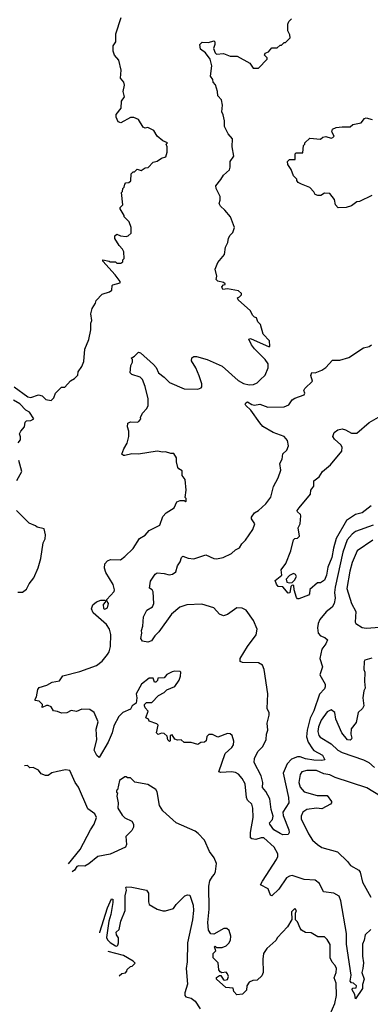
# Model space of a CAD drawing. Extents: x 2348354 to 2479840, y 460476 to 613653.
# Tile 23 of 256: x 2369065 to 2371664, y 505809 to 513119. Entities that reach past the tile are written whole.
import ezdxf

# ---------------------------------------------------------------- set-up
doc = ezdxf.new("R2010")
doc.units = 0

msp = doc.modelspace()

# ---------------------------------------------------------------- linework, layer by layer
at = {"layer": '0CON05XD'}
for points in [[(2369024.1, 510394.1), (2369125, 510318.8), (2369146.2, 510313.8), (2369205, 510332.5), (2369230, 510325), (2369258.3, 510298.3), (2369297.5, 510292.5), (2369318.3, 510311.7), (2369330, 510345), (2369375, 510390), (2369398.3, 510391.7), (2369441.7, 510438.3), (2369470, 510455), (2369495, 510480), (2369497.5, 510505), (2369526.1, 510543.9), (2369539.3, 510580.7), (2369547, 510673), (2369577.5, 510745), (2369592.5, 510815), (2369592.5, 510865), (2369600, 510885), (2369592.5, 510935), (2369602.5, 510975), (2369627, 511013), (2369632.5, 511035), (2369675, 511080), (2369731.7, 511098.3), (2369748.3, 511111.7), (2369750, 511145), (2369755, 511150), (2369810, 511165), (2369810, 511175), (2369773.3, 511225), (2369680, 511325), (2369680, 511335), (2369727, 511327), (2369735, 511320), (2369775, 511320), (2369785, 511310), (2369815, 511310), (2369828.3, 511321.7), (2369830, 511335), (2369840, 511345), (2369837.5, 511395), (2369827.5, 511415), (2369801.2, 511441.2), (2369770, 511495), (2369770, 511515), (2369785, 511527.5), (2369813, 511513), (2369855, 511510), (2369870, 511515), (2369890, 511535), (2369890, 511575), (2369877, 511617), (2369840, 511655), (2369840, 511665), (2369810, 511715), (2369810, 511725), (2369830, 511745), (2369820, 511835), (2369827, 511843), (2369830, 511865), (2369840, 511875), (2369843, 511897), (2369851.7, 511908.3), (2369875, 511910), (2369888.3, 511921.7), (2369890, 511975), (2369905, 511990), (2369915, 511990), (2369935, 512010), (2369965, 512000), (2369995, 512020), (2370018.3, 512021.7), (2370055, 512060), (2370085, 512067.5), (2370115, 512090), (2370148.3, 512101.7), (2370157.5, 512135), (2370157.5, 512175), (2370150, 512195), (2370160, 512205), (2370125, 512220), (2370083.6, 512253.6), (2370060, 512295), (2370015, 512317.5), (2369995, 512312.5), (2369980.7, 512320.7), (2369945, 512377.5), (2369911.7, 512391.7), (2369885, 512392.5), (2369815, 512352.5), (2369795, 512360), (2369780, 512395), (2369780, 512415), (2369817, 512463), (2369820, 512515), (2369842.5, 512545), (2369831.2, 512585), (2369842.5, 512632.5), (2369837.5, 512655), (2369813.3, 512685), (2369816.4, 512743.6), (2369798.8, 512818.8), (2369767.5, 512855), (2369757.5, 512885), (2369757.5, 512925), (2369777.5, 512955), (2369777.5, 513015), (2369817.5, 513135)], [(2371610, 506075), (2371602.5, 506045), (2371618.8, 505995), (2371607, 505957), (2371606.2, 505925), (2371555, 505850), (2371550.5, 505880.5), (2371531.2, 505915), (2371532.5, 505927.5), (2371560, 505930), (2371562.5, 505945), (2371540, 505965), (2371525, 505967.5), (2371515, 505980), (2371521.8, 506025), (2371487.1, 506255), (2371489.1, 506335), (2371446.4, 506576.4), (2371432.7, 506612.7), (2371395, 506634), (2371317.5, 506645), (2371286.8, 506706.8), (2371255, 506730), (2371175, 506734.4), (2371085, 506764.4), (2371065, 506760.6), (2371043.1, 506746.9), (2370985, 506664.2), (2370933.3, 506613.3), (2370925, 506620), (2370905.9, 506665.9), (2370850, 506695), (2370865, 506722.5), (2370969.4, 506885), (2370978.5, 506905), (2370979.1, 506925), (2370952.7, 506975), (2370876, 507045), (2370855, 507045.6), (2370815, 507032.5), (2370786.7, 507036.7), (2370775.7, 507045.7), (2370775.6, 507085), (2370795.5, 507194.5), (2370794.5, 507264.5), (2370785.7, 507295), (2370755, 507324.2), (2370745.5, 507345), (2370735.5, 507445.5), (2370714, 507485), (2370687, 507517), (2370665, 507529.2), (2370635, 507534.3), (2370555, 507530), (2370542.5, 507535), (2370588.8, 507671.2), (2370638.8, 507715), (2370651.2, 507735), (2370653.6, 507763.6), (2370640, 507805), (2370625, 507816.7), (2370605, 507818.8), (2370535, 507793.3), (2370495, 507811.2), (2370467, 507813), (2370453, 507797), (2370447.5, 507765), (2370435, 507753.8), (2370408.3, 507751.7), (2370385, 507737.5), (2370335, 507752.5), (2370283, 507753), (2370261.7, 507771.7), (2370235, 507770), (2370215, 507777.5), (2370195, 507810), (2370180, 507805), (2370180, 507765), (2370175, 507760), (2370163, 507773), (2370158.3, 507798.3), (2370135, 507820), (2370115, 507822.5), (2370091.7, 507811.7), (2370080, 507825), (2370091.7, 507881.7), (2370081.7, 507891.7), (2370025, 507910), (2370020, 507925), (2370000, 507935), (2370017.5, 507985), (2369995, 508010), (2369990, 508025), (2369990, 508035), (2370005, 508050), (2370045, 508050), (2370095, 508102.5), (2370135, 508122.5), (2370156.4, 508143.6), (2370215, 508167.5), (2370246.7, 508215), (2370257.5, 508245), (2370260, 508275), (2370255, 508280), (2370215, 508282.5), (2370195, 508277.5), (2370155, 508256.7), (2370135, 508232.5), (2370090, 508230), (2370086.7, 508213.3), (2370075, 508200), (2370065, 508200), (2370055, 508230), (2370025, 508230), (2369967.5, 508185), (2369927.5, 508115), (2369932.5, 508085), (2369927.5, 508045), (2369897.5, 508025), (2369885, 508000), (2369830, 507975), (2369798.8, 507945), (2369762.9, 507875), (2369750, 507825), (2369720.6, 507755), (2369655, 507640), (2369637.5, 507655), (2369616.4, 507696.4), (2369636.8, 507773.2), (2369631.9, 507851.9), (2369645.8, 507905), (2369616.1, 507976.1), (2369585, 507997.5), (2369525, 508000), (2369485, 507981.9), (2369445, 507990.8), (2369415, 507973.3), (2369375, 507970.8), (2369345, 507983.8), (2369315, 507987.5), (2369298.3, 508018.3), (2369276.4, 508026.4), (2369263, 508027), (2369231.7, 508011.7), (2369232.5, 508035), (2369208.3, 508058.3), (2369180, 508065), (2369180, 508075), (2369189.3, 508090.7), (2369198.8, 508145), (2369209.5, 508160.5), (2369265, 508178.6), (2369305, 508199.2), (2369359.1, 508210.9), (2369385, 508246.2), (2369510.5, 508279.5), (2369635, 508324.4), (2369675, 508355.8), (2369714.5, 508405.5), (2369726.9, 508425), (2369736.7, 508465), (2369740, 508555), (2369731.2, 508595), (2369707.7, 508627.7), (2369610, 508715), (2369597.5, 508745), (2369607.5, 508775), (2369635, 508796.7), (2369665, 508808.8), (2369695, 508810), (2369700, 508805), (2369697.5, 508795), (2369684.2, 508775.8), (2369685, 508747.5), (2369695, 508741.2), (2369715, 508752.5), (2369723.3, 508785), (2369710, 508805), (2369710, 508815), (2369765, 508872.5), (2369767.5, 508885), (2369756.7, 508925), (2369702.5, 509015), (2369693, 509047), (2369695, 509080), (2369715, 509100), (2369738.3, 509111.7), (2369811.7, 509108.3), (2369845, 509132.5), (2369905, 509192.5), (2369953.6, 509266.4), (2369995, 509292.5), (2370025, 509327.5), (2370103, 509367), (2370125, 509430), (2370151.7, 509458.3), (2370210, 509495), (2370230.7, 509539.3), (2370255, 509550), (2370285, 509550), (2370295, 509540), (2370300, 509545), (2370300, 509565), (2370292.5, 509572.5), (2370300, 509625), (2370292.5, 509705), (2370270, 509735), (2370268.3, 509768.3), (2370243.6, 509783.6), (2370237.5, 509795), (2370227.5, 509835), (2370227, 509867), (2370208.3, 509898.3), (2370185, 509897.5), (2370145, 509910), (2370125, 509907.5), (2370085, 509916), (2369945.9, 509894.1), (2369895, 509896.7), (2369843.6, 509883.6), (2369833.3, 509883.3), (2369822.5, 509892.5), (2369836.4, 509933.6), (2369862.5, 509975), (2369873.3, 510025), (2369873, 510063), (2369863, 510097), (2369866.4, 510123.6), (2369886.4, 510133.6), (2369935, 510130), (2369947.5, 510135), (2369962.5, 510155), (2369960, 510165), (2369975, 510197.5), (2370008.3, 510231.7), (2370016.7, 510255), (2370017.5, 510305), (2369995.6, 510395.6), (2369975, 510447.5), (2369957.5, 510465), (2369895, 510483.8), (2369883.3, 510496.7), (2369888.3, 510551.7), (2369900, 510575), (2369900, 510595), (2369890, 510605), (2369915, 510620), (2369945, 510650), (2369960, 510645), (2370057.7, 510557.7), (2370076.1, 510536.1), (2370095, 510496.7), (2370136.7, 510465), (2370174.2, 510424.2), (2370285, 510378.8), (2370385, 510376.7), (2370410, 510385), (2370416.4, 510393.6), (2370416.2, 510415), (2370395.9, 510475.9), (2370370, 510535), (2370338, 510585), (2370340.8, 510609.2), (2370355, 510618.8), (2370375, 510618.8), (2370455.8, 510595.8), (2370565, 510546.7), (2370685, 510440), (2370725, 510418.8), (2370765, 510408.8), (2370799.3, 510410.7), (2370825, 510422.5), (2370847.5, 510445), (2370885, 510480), (2370906.7, 510535), (2370906.4, 510563.6), (2370885.5, 510595.5), (2370806.2, 510675), (2370783.3, 510705), (2370763.6, 510746.4), (2370775, 510752.5), (2370915, 510690), (2370920, 510695), (2370917.5, 510735), (2370870, 510785), (2370850, 510855), (2370830, 510875), (2370820, 510905), (2370805, 510910), (2370790, 510925), (2370776.4, 510956.4), (2370685, 511040), (2370680, 511055), (2370695, 511060), (2370710, 511075), (2370710, 511085), (2370686.4, 511106.4), (2370605, 511120), (2370570, 511115), (2370562.5, 511135), (2370575, 511150), (2370588.3, 511151.7), (2370588.3, 511158.3), (2370575, 511167.5), (2370535, 511177.5), (2370520.7, 511190.7), (2370526.7, 511215), (2370513, 511267), (2370533.9, 511316.1), (2370583.9, 511376.1), (2370590.7, 511429.3), (2370607.5, 511465), (2370613.6, 511496.4), (2370625, 511520), (2370645, 511540), (2370656.7, 511575), (2370626.7, 511655), (2370586.7, 511705), (2370552.5, 511735), (2370543.6, 511753.6), (2370551.7, 511778.3), (2370550, 511805), (2370522.5, 511865), (2370520, 511885), (2370555, 511932.5), (2370576.1, 511963.9), (2370620, 512005), (2370626.2, 512025), (2370626.2, 512065), (2370652.5, 512105), (2370640, 512175), (2370642.5, 512235), (2370611.7, 512271.7), (2370583.3, 512325), (2370583, 512367), (2370573.3, 512413.3), (2370562.5, 512435), (2370567.5, 512485), (2370560, 512525), (2370533, 512553), (2370532.5, 512585), (2370517.5, 512635), (2370500, 512655), (2370497.5, 512675), (2370480.7, 512700.7), (2370490, 512775), (2370477.5, 512825), (2370443, 512873), (2370405, 512900), (2370400, 512935), (2370418.3, 512951.7), (2370465, 512950), (2370505, 512962.5), (2370512.5, 512955), (2370512.5, 512935), (2370502.5, 512905), (2370513.8, 512873.8), (2370525, 512862.5), (2370575, 512866.7), (2370625, 512847.5), (2370677, 512847), (2370770, 512795), (2370795, 512760), (2370835, 512760), (2370900, 512825), (2370900, 512835), (2370880, 512855), (2370885, 512870), (2370908.8, 512881.2), (2370935, 512910), (2370975, 512910), (2370995, 512930), (2371005, 512930), (2371025, 512950), (2371035, 512950), (2371070, 512985), (2371067, 513007), (2371052.5, 513035), (2371052.5, 513085), (2371060, 513105), (2371080, 513125)], [(2371675, 511813.8), (2371585, 511770), (2371565, 511766.7), (2371525, 511736.7), (2371486.4, 511723.6), (2371425, 511722.5), (2371407.5, 511745), (2371400, 511785), (2371365, 511827.5), (2371325, 511830), (2371297, 511813), (2371275, 511812.5), (2371255, 511820), (2371245, 511840), (2371215, 511872.5), (2371155, 511897.5), (2371130.7, 511910.7), (2371120, 511925), (2371120, 511935), (2371095, 511960), (2371077.5, 512007.5), (2371053, 512043), (2371050, 512065), (2371065, 512080), (2371108.3, 512081.7), (2371108.3, 512121.7), (2371115, 512130), (2371165, 512130), (2371170, 512185), (2371180, 512195), (2371180, 512205), (2371215, 512240), (2371295, 512232.5), (2371313, 512247), (2371335, 512252.5), (2371375, 512240), (2371387, 512243), (2371397.5, 512255), (2371380, 512285), (2371383, 512307), (2371411.7, 512318.3), (2371456.1, 512323.9), (2371515, 512322.5), (2371535, 512340), (2371595.9, 512354.1), (2371622.5, 512385), (2371635, 512390), (2371678.6, 512378.6)], [(2370845, 510126.7), (2370779.1, 510219.1), (2370741.2, 510255), (2370736.7, 510265), (2370742.5, 510275), (2370755, 510281.2), (2370785, 510261.2), (2370805, 510255.8), (2370845.8, 510264.2), (2370905, 510241.5), (2371025, 510245.6), (2371060.3, 510259.7), (2371085, 510296.2), (2371105, 510310), (2371175, 510332.5), (2371180, 510345), (2371172.5, 510365), (2371179.3, 510380.7), (2371236.7, 510435), (2371223, 510477), (2371231.7, 510498.3), (2371255, 510497.5), (2371305, 510516.7), (2371335, 510536.7), (2371385, 510590), (2371438.3, 510591.7), (2371505, 510610), (2371615, 510682.5), (2371655, 510693.3), (2371672.5, 510705)], [(2369053, 509977), (2369071.7, 509998.3), (2369071.7, 510021.7), (2369062.5, 510045), (2369072.5, 510065), (2369100, 510095), (2369105, 510130), (2369115, 510140), (2369147, 510143), (2369170, 510155), (2369136.7, 510205), (2369109.4, 510219.4), (2369065, 510266.7), (2369019.2, 510295)], [(2371670.6, 509509.4), (2371605, 509456.9), (2371554.6, 509445.4), (2371488.8, 509401.2), (2371412.6, 509267.4), (2371390.5, 509195), (2371378.2, 509125), (2371348.5, 509055), (2371340, 508995), (2371325, 508957.5), (2371295, 508937.5), (2371273, 508937), (2371215, 508887.5), (2371212.5, 508855), (2371205, 508847.5), (2371135, 508820), (2371125, 508820), (2371118.3, 508828.3), (2371100, 508885), (2371098.3, 508918.3), (2371085, 508920), (2371075, 508910), (2371067, 508863), (2371055, 508860), (2371015, 508907.5), (2370981.7, 508911.7), (2370968.3, 508928.3), (2370960, 508955), (2371007.5, 508995), (2371003.3, 509035), (2371037.7, 509082.3), (2371074.5, 509175.5), (2371095, 509257.5), (2371105, 509266.7), (2371125, 509270), (2371138.8, 509285), (2371128.8, 509345), (2371144, 509375), (2371150, 509435), (2371146.2, 509446.2), (2371123.9, 509463.9), (2371122.5, 509475), (2371137.5, 509495), (2371220, 509595), (2371222.5, 509625), (2371246, 509655), (2371246.7, 509695), (2371285, 509723.8), (2371309.2, 509765), (2371369.2, 509815), (2371453.8, 509915), (2371455.8, 509945), (2371445, 509963.3), (2371400, 510005), (2371387.5, 510025), (2371396.7, 510055), (2371422.5, 510075), (2371455, 510081.2), (2371480, 510075), (2371525, 510048.8), (2371565, 510049.2), (2371655, 510128.8), (2371741.7, 510178.3)], [(2371685, 509367.1), (2371555, 509320), (2371530.2, 509299.8), (2371494, 509256), (2371461.5, 509165), (2371403.8, 508905), (2371399.5, 508865), (2371403.3, 508825), (2371396.5, 508783.5), (2371382.4, 508757.6), (2371336.8, 508723.2), (2371290, 508665), (2371278, 508635), (2371274, 508605), (2371278, 508565), (2371295, 508543.8), (2371328.3, 508531.7), (2371346.7, 508515), (2371334.2, 508485), (2371305.4, 508444.6), (2371290.6, 508375), (2371309.2, 508315), (2371291.4, 508255), (2371329.2, 508185), (2371330, 508165), (2371325, 508150), (2371288.3, 508111.7), (2371245, 507988), (2371217.9, 507932.1), (2371196.2, 507845), (2371191.8, 507795), (2371202.5, 507755), (2371235.3, 507705.3), (2371246.7, 507693.3), (2371309.1, 507659.1), (2371327.5, 507625), (2371305, 507619.2), (2371245, 507620.4), (2371185, 507631.1), (2371145, 507646.1), (2371124, 507646), (2371081.2, 507628.8), (2371047.1, 507592.9), (2371019.4, 507525), (2371056.7, 507345), (2371059.2, 507305), (2371016, 507235), (2371019.4, 507209.4), (2371059.2, 507105), (2371063.3, 507085), (2371055, 507070), (2371017, 507067), (2370995, 507076.7), (2370950, 507105), (2370920, 507145), (2370916.7, 507155), (2370938.3, 507181.7), (2370944.2, 507205), (2370928.6, 507255), (2370920.6, 507335), (2370889.6, 507389.6), (2370865, 507417.5), (2370868, 507455), (2370855.7, 507505), (2370804.2, 507605), (2370805.9, 507634.1), (2370830.8, 507685), (2370866.6, 507723.4), (2370891.4, 507775), (2370894.2, 507814.2), (2370904, 507845), (2370899.2, 507895), (2370913.8, 507955), (2370913.3, 507973.3), (2370900, 508005), (2370905.7, 508115), (2370876.5, 508295), (2370865, 508327.5), (2370835, 508344.2), (2370716.1, 508346.1), (2370700, 508355), (2370698.8, 508375), (2370752.9, 508465), (2370817, 508553), (2370825.9, 508594.1), (2370798.3, 508658.3), (2370743.3, 508735), (2370715, 508750), (2370675, 508751.2), (2370606.7, 508703.3), (2370575, 508692.9), (2370545, 508704.3), (2370505, 508752), (2370415, 508778.6), (2370303.3, 508773.3), (2370253, 508757), (2370190.8, 508705), (2370097.5, 508575), (2370067.1, 508545), (2370041.7, 508508.3), (2370013.6, 508496.4), (2369974.1, 508504.1), (2369963.3, 508525), (2369970, 508565), (2369966.7, 508585), (2369976.7, 508615), (2369983.3, 508685), (2370007.5, 508735), (2370049.3, 508760.7), (2370058.8, 508785), (2370055, 508870), (2370046.4, 508886.4), (2370028.3, 508898.3), (2370035, 508950), (2370068.3, 509001.7), (2370085, 509012.5), (2370135, 509008), (2370173.3, 508996.7), (2370197.7, 509002.3), (2370221.2, 509018.8), (2370234.2, 509065), (2370255.6, 509094.4), (2370263.5, 509126.5), (2370275, 509135.7), (2370315, 509120.8), (2370355, 509115.8), (2370445.8, 509145.8), (2370505, 509118), (2370525, 509116), (2370572.5, 509125), (2370635, 509156), (2370665, 509183.3), (2370695, 509197.5), (2370711.7, 509228.3), (2370740, 509255), (2370793.3, 509335), (2370807.5, 509375), (2370783, 509413), (2370782.5, 509425), (2370805, 509458.8), (2370835, 509476), (2370890.8, 509525), (2370927, 509573), (2370947.7, 509652.3), (2370981.7, 509718.3), (2371000, 509775), (2370993.3, 509825), (2371010, 509855), (2371016.7, 509895), (2371045, 509922.5), (2371056.7, 509955), (2371050, 509995), (2371026.7, 510025), (2370945, 510053.8), (2370867.7, 510097.7), (2370845, 510126.7)], [(2369043, 509697), (2369080, 509765), (2369057.5, 509845)], [(2369051.7, 508868.3), (2369085, 508867.5), (2369115, 508890), (2369135, 508930), (2369170, 508975), (2369201.7, 509048.3), (2369221.7, 509118.3), (2369237.5, 509235), (2369252.5, 509265), (2369256.7, 509295), (2369245, 509340), (2369195, 509350), (2369181.7, 509361.7), (2369135, 509380), (2369040, 509475)], [(2371683.8, 509255), (2371566.2, 509175), (2371530.7, 509089.3), (2371512.7, 509025), (2371490, 508895), (2371524.4, 508785), (2371556.2, 508725), (2371553.3, 508645), (2371557.5, 508635), (2371605, 508606.7), (2371635, 508600.8), (2371735, 508608.6)], [(2371065, 508936.7), (2371085, 508940), (2371103, 508957), (2371116.7, 508985), (2371109.3, 508999.3), (2371095, 509007.5), (2371065, 508993.3), (2371040, 508965), (2371045, 508943.3), (2371065, 508936.7)], [(2371675, 508378.8), (2371625, 508362.5), (2371620, 508355), (2371616.7, 508295), (2371623.3, 508275), (2371621.2, 508205), (2371626.7, 508155), (2371616.7, 508135), (2371610, 508085), (2371616, 508025), (2371605.8, 508004.2), (2371573.8, 507975), (2371558.8, 507901.2), (2371523.3, 507855), (2371520, 507815), (2371526.7, 507785), (2371522.5, 507775), (2371515, 507770), (2371495, 507773.3), (2371453.8, 507825), (2371408.8, 507925), (2371401.2, 507975), (2371375, 507996), (2371345, 507980), (2371301.3, 507918.7), (2371280.7, 507869.3), (2371274.5, 507835), (2371283.1, 507805), (2371292.8, 507792.8), (2371375, 507742.5), (2371424.6, 507694.6), (2371455, 507678.6), (2371615, 507624.3), (2371653.6, 507603.6), (2371696.4, 507566.4)], [(2369427.3, 506851.6), (2369513, 506957), (2369589.4, 507105), (2369617.5, 507145), (2369634.2, 507195), (2369622.1, 507222.1), (2369569.1, 507259.1), (2369500.7, 507420.7), (2369476.4, 507456.4), (2369437.5, 507545), (2369405, 507550), (2369345, 507537.5), (2369303, 507527), (2369275, 507507.5), (2369255, 507506.7), (2369225, 507520), (2369205, 507547.5), (2369165, 507567.5), (2369140, 507565), (2369121.7, 507581.7), (2369099.4, 507579.3)], [(2371841.1, 507291.1), (2371638.8, 507415), (2371405, 507492.9), (2371365, 507511.5), (2371319.3, 507519.3), (2371264.4, 507544.4), (2371195, 507544.2), (2371156.4, 507533.6), (2371143.8, 507515), (2371134.3, 507455), (2371145, 507420), (2371173.8, 507385), (2371270.5, 507359.5), (2371345, 507360), (2371376.7, 507315), (2371377.5, 507305), (2371370, 507295), (2371305, 507260), (2371265, 507264.2), (2371195, 507255.5), (2371164.6, 507235.4), (2371152.9, 507205), (2371152, 507185), (2371205.7, 507075), (2371236.6, 507026.6), (2371272, 506995), (2371305, 506973.3), (2371420.9, 506940.9), (2371495, 506870), (2371518.3, 506838.3), (2371580, 506805), (2371589.7, 506789.7), (2371605.8, 506715), (2371668.9, 506605)], [(2371367.1, 505735), (2371402, 505815), (2371414, 505875), (2371412.5, 505965), (2371396.7, 506005), (2371411.2, 506045), (2371413.6, 506073.6), (2371405, 506097.5), (2371381.7, 506121.7), (2371366.7, 506155), (2371367, 506253), (2371345, 506290), (2371325, 506310), (2371275, 506310), (2371225, 506340), (2371185, 506342.5), (2371155, 506360), (2371143.3, 506373.3), (2371125, 506420), (2371110, 506435), (2371110, 506485), (2371117.5, 506505), (2371105, 506520), (2371080, 506495), (2371081.7, 506438.3), (2371050, 506385), (2370977.5, 506305), (2370965, 506282.5), (2370896.1, 506223.9), (2370873.3, 506185), (2370867.5, 506145), (2370870, 506045), (2370860.7, 506019.3), (2370825, 505987.5), (2370793.9, 505986.1), (2370765, 505973.3), (2370750, 505945), (2370747, 505913), (2370716.1, 505883.9), (2370675, 505880), (2370653, 505903), (2370648.3, 505928.3), (2370594.1, 505934.1), (2370523.8, 505995), (2370525, 506006.7), (2370545, 506023.3), (2370555, 506022.5), (2370575, 505990), (2370585, 505987.5), (2370605, 505992.5), (2370613.3, 506015), (2370606.7, 506035), (2370595, 506046.2), (2370562.5, 506042.5), (2370550.7, 506050.7), (2370542.5, 506065), (2370537, 506117), (2370500, 506155), (2370500, 506185), (2370520, 506205), (2370510, 506235), (2370515, 506240), (2370525, 506230), (2370565, 506230), (2370595, 506242.5), (2370616.4, 506263.6), (2370627.5, 506285), (2370630, 506315), (2370616.7, 506356.7), (2370601.7, 506371.7), (2370578.3, 506371.7), (2370505, 506330), (2370481.7, 506331.7), (2370465, 506360), (2370460, 506415), (2370470.8, 506515), (2370466.9, 506685), (2370475.7, 506724.3), (2370495, 506757.5), (2370510, 506775), (2370516.7, 506795), (2370523.3, 506855), (2370506.2, 506895), (2370472.1, 506942.1), (2370435, 507026.7), (2370387.7, 507077.7), (2370365, 507093.3), (2370225.7, 507155.7), (2370125.8, 507245.8), (2370101.2, 507285), (2370083.3, 507385), (2370075, 507402.5), (2370015, 507440), (2369918.3, 507458.3), (2369885, 507490), (2369865, 507490), (2369855, 507497.5), (2369843, 507497), (2369805, 507470), (2369790, 507400), (2369782.5, 507395), (2369783.3, 507383.3), (2369790, 507380), (2369783.8, 507355), (2369793.8, 507305), (2369793.3, 507265), (2369825, 507212.5), (2369845, 507193.3), (2369895, 507167.5), (2369907.5, 507145), (2369907.5, 507125), (2369895, 507100), (2369852.5, 507055), (2369857.5, 506995), (2369850, 506975), (2369735.8, 506924.2), (2369645, 506906), (2369577.9, 506852.1), (2369547.5, 506835), (2369502, 506838), (2369488.3, 506831.7), (2369471.2, 506805), (2369454, 506792.4)], [(2369658.2, 506339.4), (2369659.1, 506345), (2369714.7, 506525.3), (2369745, 506592.5), (2369755, 506590), (2369755.6, 506564.4), (2369740.5, 506475), (2369724.5, 506425.5), (2369708.6, 506305), (2369715, 506286.7), (2369735, 506266.7), (2369775, 506242.5), (2369785, 506240), (2369791.7, 506248.3), (2369797.5, 506265), (2369797, 506303), (2369782.5, 506325), (2369780, 506345), (2369802.5, 506365), (2369813.6, 506426.4), (2369847.5, 506505), (2369847.5, 506615), (2369856.7, 506655), (2369852.5, 506675), (2369855, 506680), (2369895, 506677.8), (2370005, 506656.5), (2370020, 506635), (2370018.8, 506568.8), (2370025, 506550), (2370085, 506516.2), (2370126.4, 506503.6), (2370146.4, 506503.6), (2370205, 506520), (2370225, 506550), (2370290, 506615), (2370308.3, 506621.7), (2370325, 506620), (2370350, 506545), (2370354, 506505), (2370346.9, 506435), (2370310, 506265), (2370307, 506123), (2370300, 506075), (2370308.8, 505958.8), (2370288.8, 505895), (2370288.8, 505875), (2370297.5, 505865), (2370335, 505853.8), (2370365, 505833.3), (2370404, 505775)], [(2371667.5, 506365), (2371625.7, 506325), (2371618.5, 506285), (2371605.6, 506255), (2371605.7, 506165), (2371613.8, 506116.2), (2371610, 506075)], [(2369802.5, 506019.1), (2369821.7, 506038.3), (2369848.3, 506041.7), (2369860, 506055), (2369861.7, 506068.3), (2369885, 506090), (2369898.3, 506091.7), (2369920, 506115), (2369905, 506130), (2369835, 506170), (2369721.1, 506199.8)]]:
    msp.add_lwpolyline(points, dxfattribs=at)

doc.saveas('drawing.dxf')
